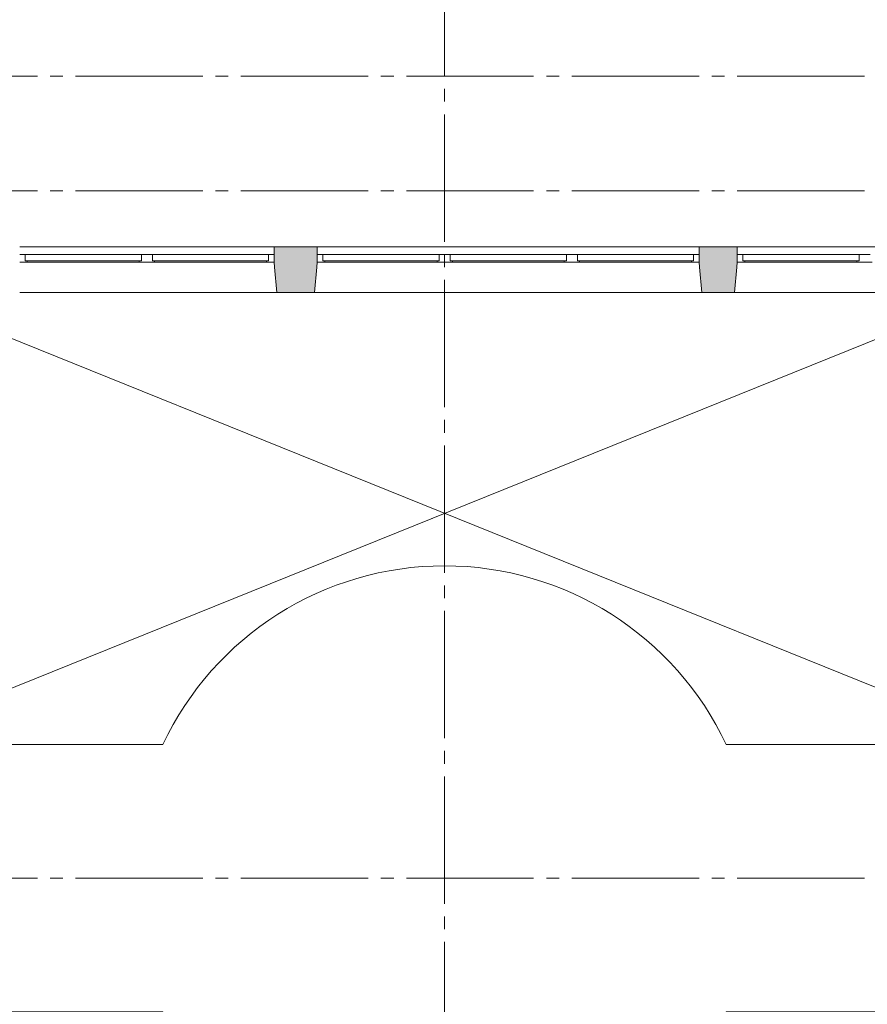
# Paper-space layout '19061B DOn1 311b Plattegrond eerste verdieping' of a CAD drawing. Header units: millimetres. Extents: x 10 to 1052, y 0 to 594.
# Tile 12 of 23: x 300 to 367, y 395 to 472. Entities that reach past the tile are written whole.
import ezdxf
from ezdxf.xclip import XClip

# ---------------------------------------------------------------- set-up
doc = ezdxf.new("R2010")
doc.units = ezdxf.units.MM
doc.header["$MEASUREMENT"] = 0
doc.header["$XCLIPFRAME"] = 0
doc.linetypes.add('B0204', pattern=[13, 10, -1, 1, -1])
doc.linetypes.add('B0402', pattern=[9.375, 6.25, -3.125])
for name, color, linetype in [('21 Buitenwanden', 7, 'Continuous'), ('21 Buitenwanden Doorsnede-arcering', 7, 'Continuous'), ('21 Buitenwanden Ramen', 7, 'Continuous'), ('23 Vloeren', 7, 'Continuous'), ('33 Vides', 7, 'Continuous'), ('A Stramien', 7, 'Continuous')]:
    doc.layers.add(name, color=color, linetype=linetype)

# ---------------------------------------------------------------- blocks, each defined once
blk = doc.blocks.new('Drawing_2_1', base_point=(162.76, 134.758))
at = {"layer": '21 Buitenwanden Doorsnede-arcering', "linetype": 'Continuous', "lineweight": 0, "true_color": 0x000000}
for points in [[(323.76, 454.358), (320.36, 454.358), (320.36, 454.058), (323.76, 454.058)], [(320.36, 454.058), (320.36, 453.758), (320.36, 453.358), (323.76, 453.358), (323.76, 453.758), (323.76, 454.058)], [(333.771, 454.358), (333.765, 454.058)], [(333.765, 454.058), (333.765, 453.758), (333.765, 453.358), (333.771, 453.758), (333.771, 454.058)], [(356.76, 454.358), (353.76, 454.358), (353.76, 454.058), (356.76, 454.058)], [(353.76, 454.058), (353.76, 453.758), (353.76, 453.358), (356.76, 453.358), (356.76, 453.758), (356.76, 454.058)], [(320.36, 453.358), (320.36, 453.158), (320.395, 452.758), (323.725, 452.758), (323.76, 453.158), (323.76, 453.358)], [(333.765, 452.758), (333.771, 453.158), (333.771, 453.358), (333.765, 453.158)], [(353.76, 453.358), (353.76, 453.158), (353.795, 452.758), (356.725, 452.758), (356.76, 453.158), (356.76, 453.358)], [(320.395, 452.758), (320.57, 450.758), (323.55, 450.758), (323.725, 452.758)], [(333.765, 450.758), (333.771, 452.758)], [(353.795, 452.758), (353.97, 450.758), (356.55, 450.758), (356.725, 452.758)]]:
    blk.add_hatch(color=18, dxfattribs=at).paths.add_polyline_path(points)
at = {"layer": '21 Buitenwanden', "color": 2, "linetype": 'Continuous', "lineweight": 0}
for p, q in [((320.36, 454.358), (320.36, 454.058)), ((323.76, 454.358), (323.76, 454.058)), ((353.76, 454.358), (353.76, 454.058)), ((356.76, 454.358), (356.76, 454.058))]:
    blk.add_line(p, q, dxfattribs=at)
at = {"layer": '21 Buitenwanden', "color": 9, "linetype": 'Continuous', "lineweight": 0}
for p, q in [((320.36, 454.058), (320.36, 453.758)), ((323.76, 454.058), (323.76, 453.758)), ((353.76, 454.058), (353.76, 453.758)), ((356.76, 454.058), (356.76, 453.758)), ((320.36, 453.758), (320.36, 453.358)), ((323.76, 453.758), (323.76, 453.358)), ((353.76, 453.758), (353.76, 453.358)), ((356.76, 453.758), (356.76, 453.358))]:
    blk.add_line(p, q, dxfattribs=at)
at = {"layer": '21 Buitenwanden', "color": 1, "linetype": 'Continuous', "lineweight": 0}
for p, q in [((320.36, 453.358), (320.36, 453.158)), ((323.76, 453.358), (323.76, 453.158)), ((353.76, 453.358), (353.76, 453.158)), ((356.76, 453.358), (356.76, 453.158)), ((320.36, 453.158), (320.395, 452.758)), ((320.395, 452.758), (320.57, 450.758)), ((323.725, 452.758), (323.55, 450.758)), ((323.76, 453.158), (323.725, 452.758)), ((353.76, 453.158), (353.795, 452.758)), ((353.795, 452.758), (353.97, 450.758)), ((356.725, 452.758), (356.55, 450.758)), ((356.76, 453.158), (356.725, 452.758))]:
    blk.add_line(p, q, dxfattribs=at)
at = {"layer": '21 Buitenwanden', "color": 2, "linetype": 'Continuous', "lineweight": 0, "flags": 128}
for points in [[(323.76, 454.358), (320.36, 454.358)], [(356.76, 454.358), (353.76, 454.358)]]:
    blk.add_lwpolyline(points, dxfattribs=at)
at = {"layer": '21 Buitenwanden', "color": 1, "linetype": 'Continuous', "lineweight": 0, "flags": 128}
for points in [[(320.57, 450.758), (323.55, 450.758)], [(353.97, 450.758), (356.55, 450.758)]]:
    blk.add_lwpolyline(points, dxfattribs=at)
at = {"layer": '21 Buitenwanden Ramen', "color": 9, "linetype": 'Continuous', "lineweight": 0}
for p, q in [((300.371, 454.358), (310.365, 454.358)), ((310.365, 454.358), (320.36, 454.358)), ((320.36, 454.058), (320.36, 453.758)), ((333.765, 454.358), (323.76, 454.358)), ((323.76, 454.058), (323.76, 453.758)), ((333.771, 454.358), (343.765, 454.358)), ((343.765, 454.358), (353.76, 454.358)), ((353.76, 454.058), (353.76, 453.758)), ((366.765, 454.358), (356.76, 454.358)), ((356.76, 454.058), (356.76, 453.758)), ((366.765, 454.358), (376.76, 454.358)), ((320.36, 453.758), (320.36, 453.358)), ((320.36, 453.758), (320.36, 453.358)), ((323.76, 453.758), (323.76, 453.358)), ((323.76, 453.758), (323.76, 453.358)), ((353.76, 453.758), (353.76, 453.358)), ((353.76, 453.758), (353.76, 453.358)), ((356.76, 453.758), (356.76, 453.358)), ((356.76, 453.758), (356.76, 453.358)), ((300.371, 450.758), (310.365, 450.758)), ((310.365, 450.758), (320.57, 450.758)), ((333.765, 450.758), (323.55, 450.758)), ((333.771, 450.758), (343.765, 450.758)), ((343.765, 450.758), (353.97, 450.758)), ((366.765, 450.758), (356.55, 450.758)), ((366.765, 450.758), (376.97, 450.758))]:
    blk.add_line(p, q, dxfattribs=at)
at = {"layer": '21 Buitenwanden Ramen', "color": 2, "linetype": 'Continuous', "lineweight": 0}
for p, q in [((320.36, 454.358), (320.36, 454.058)), ((323.76, 454.358), (323.76, 454.058)), ((353.76, 454.358), (353.76, 454.058)), ((356.76, 454.358), (356.76, 454.058))]:
    blk.add_line(p, q, dxfattribs=at)
at = {"layer": '21 Buitenwanden Ramen', "color": 1, "linetype": 'Continuous', "lineweight": 0}
for p, q in [((300.371, 453.758), (300.801, 453.758)), ((300.801, 453.758), (300.801, 453.258)), ((300.801, 453.758), (309.935, 453.758)), ((300.801, 453.258), (300.971, 453.258)), ((300.971, 453.258), (300.801, 453.258)), ((300.971, 453.258), (300.971, 453.158)), ((300.971, 453.258), (309.765, 453.258)), ((300.971, 453.158), (300.971, 453.258)), ((309.765, 453.158), (309.765, 453.258)), ((309.765, 453.258), (309.935, 453.258)), ((309.935, 453.258), (309.765, 453.258)), ((309.935, 453.258), (309.935, 453.758)), ((309.935, 453.758), (310.365, 453.758)), ((309.935, 453.758), (309.935, 453.258)), ((310.365, 453.758), (310.795, 453.758)), ((310.795, 453.758), (310.795, 453.258)), ((310.795, 453.758), (319.93, 453.758)), ((310.795, 453.258), (310.965, 453.258)), ((310.965, 453.258), (310.795, 453.258)), ((310.965, 453.258), (310.965, 453.158)), ((310.965, 453.258), (319.76, 453.258)), ((310.965, 453.158), (310.965, 453.258)), ((319.76, 453.158), (319.76, 453.258)), ((319.76, 453.258), (319.93, 453.258)), ((319.93, 453.258), (319.76, 453.258)), ((319.93, 453.258), (319.93, 453.758)), ((319.93, 453.758), (320.36, 453.758)), ((319.93, 453.758), (319.93, 453.258)), ((320.36, 453.358), (320.36, 453.158)), ((320.36, 453.358), (320.36, 453.158)), ((324.19, 453.758), (323.76, 453.758)), ((323.76, 453.358), (323.76, 453.158)), ((323.76, 453.358), (323.76, 453.158)), ((324.19, 453.258), (324.19, 453.758)), ((333.335, 453.758), (324.19, 453.758)), ((324.19, 453.758), (324.19, 453.258)), ((324.36, 453.258), (324.19, 453.258)), ((324.19, 453.258), (324.36, 453.258)), ((324.36, 453.158), (324.36, 453.258)), ((333.165, 453.258), (324.36, 453.258)), ((333.335, 453.258), (333.165, 453.258)), ((333.165, 453.258), (333.165, 453.158)), ((333.165, 453.158), (333.165, 453.258)), ((333.165, 453.258), (333.335, 453.258)), ((333.765, 453.758), (333.335, 453.758)), ((333.335, 453.758), (333.335, 453.258)), ((333.771, 453.758), (334.201, 453.758)), ((334.201, 453.758), (334.201, 453.258)), ((334.201, 453.758), (343.335, 453.758)), ((334.201, 453.258), (334.371, 453.258)), ((334.371, 453.258), (334.201, 453.258)), ((334.371, 453.258), (334.371, 453.158)), ((334.371, 453.258), (343.165, 453.258)), ((334.371, 453.158), (334.371, 453.258)), ((343.165, 453.158), (343.165, 453.258)), ((343.165, 453.258), (343.335, 453.258)), ((343.335, 453.258), (343.165, 453.258)), ((343.335, 453.258), (343.335, 453.758)), ((343.335, 453.758), (343.765, 453.758)), ((343.335, 453.758), (343.335, 453.258)), ((343.765, 453.758), (344.195, 453.758)), ((344.195, 453.758), (344.195, 453.258)), ((344.195, 453.758), (353.33, 453.758)), ((344.195, 453.258), (344.365, 453.258)), ((344.365, 453.258), (344.195, 453.258)), ((344.365, 453.258), (344.365, 453.158)), ((344.365, 453.258), (353.16, 453.258)), ((344.365, 453.158), (344.365, 453.258)), ((353.16, 453.158), (353.16, 453.258)), ((353.16, 453.258), (353.33, 453.258)), ((353.33, 453.258), (353.16, 453.258)), ((353.33, 453.258), (353.33, 453.758)), ((353.33, 453.758), (353.76, 453.758)), ((353.33, 453.758), (353.33, 453.258)), ((353.76, 453.358), (353.76, 453.158)), ((353.76, 453.358), (353.76, 453.158)), ((357.19, 453.758), (356.76, 453.758)), ((356.76, 453.358), (356.76, 453.158)), ((356.76, 453.358), (356.76, 453.158)), ((357.19, 453.258), (357.19, 453.758)), ((366.335, 453.758), (357.19, 453.758)), ((357.19, 453.758), (357.19, 453.258)), ((357.36, 453.258), (357.19, 453.258)), ((357.19, 453.258), (357.36, 453.258)), ((357.36, 453.158), (357.36, 453.258)), ((366.165, 453.258), (357.36, 453.258)), ((366.335, 453.258), (366.165, 453.258)), ((366.165, 453.258), (366.165, 453.158)), ((366.165, 453.158), (366.165, 453.258)), ((366.165, 453.258), (366.335, 453.258)), ((366.765, 453.758), (366.335, 453.758)), ((366.335, 453.758), (366.335, 453.258)), ((366.765, 453.758), (367.195, 453.758)), ((300.971, 453.158), (300.371, 453.158)), ((309.765, 453.158), (300.971, 453.158)), ((310.365, 453.158), (309.765, 453.158)), ((310.965, 453.158), (310.365, 453.158)), ((319.76, 453.158), (310.965, 453.158)), ((320.36, 453.158), (319.76, 453.158)), ((320.36, 453.158), (320.395, 452.758)), ((320.395, 452.758), (320.57, 450.758)), ((323.725, 452.758), (323.55, 450.758)), ((323.76, 453.158), (323.725, 452.758)), ((323.76, 453.158), (324.36, 453.158)), ((324.36, 453.158), (333.165, 453.158)), ((333.165, 453.158), (333.765, 453.158)), ((334.371, 453.158), (333.771, 453.158)), ((343.165, 453.158), (334.371, 453.158)), ((343.765, 453.158), (343.165, 453.158)), ((344.365, 453.158), (343.765, 453.158)), ((353.16, 453.158), (344.365, 453.158)), ((353.76, 453.158), (353.16, 453.158)), ((353.76, 453.158), (353.795, 452.758)), ((353.795, 452.758), (353.97, 450.758)), ((356.725, 452.758), (356.55, 450.758)), ((356.76, 453.158), (356.725, 452.758)), ((356.76, 453.158), (357.36, 453.158)), ((357.36, 453.158), (366.165, 453.158)), ((366.165, 453.158), (366.765, 453.158)), ((367.365, 453.158), (366.765, 453.158))]:
    blk.add_line(p, q, dxfattribs=at)
at = {"layer": '23 Vloeren', "color": 1, "linetype": 'Continuous', "lineweight": 0, "flags": 128}
blk.add_lwpolyline([(311.624, 415.258), (288.76, 415.258), (288.76, 394.258), (311.624, 394.258, 0.630913), (355.896, 394.258), (378.76, 394.258), (378.76, 415.258), (355.896, 415.258, 0.634358)], format="xyb", close=True, dxfattribs=at)
at = {"layer": '33 Vides', "color": 1, "linetype": 'Continuous', "lineweight": 0, "flags": 128}
for points in [[(288.76, 415.258), (376.76, 450.758)], [(290.76, 450.758), (378.76, 415.258)]]:
    blk.add_lwpolyline(points, dxfattribs=at)
at = {"layer": 'A Stramien', "color": 9, "linetype": 'B0204', "lineweight": 0}
for p, q in [((333.76, 516.758), (333.76, 94.758)), ((122.76, 467.758), (850.76, 467.758)), ((122.76, 458.758), (850.76, 458.758)), ((122.76, 404.758), (850.76, 404.758))]:
    blk.add_line(p, q, dxfattribs=at)

psp = doc.layouts.new('19061B DOn1 311b Plattegrond eerste verdieping')

# ---------------------------------------------------------------- block references
at = {"color": 174, "linetype": 'B0402', "lineweight": 0, "true_color": 0x0000aa}
ref = psp.add_blockref('Drawing_2_1', (162.76, 134.758), dxfattribs=at)
XClip(ref).set_block_clipping_path([(79.3942840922, 259.7577289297), (75.7192347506, 35.9876383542), (906.5478504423, 28.6452526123), (869.5607442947, 554.9340556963), (288.7603641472, 554.9340556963), (79.3942840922, 554.9340556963), (79.3942840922, 329.4925967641)])

doc.saveas('drawing.dxf')
